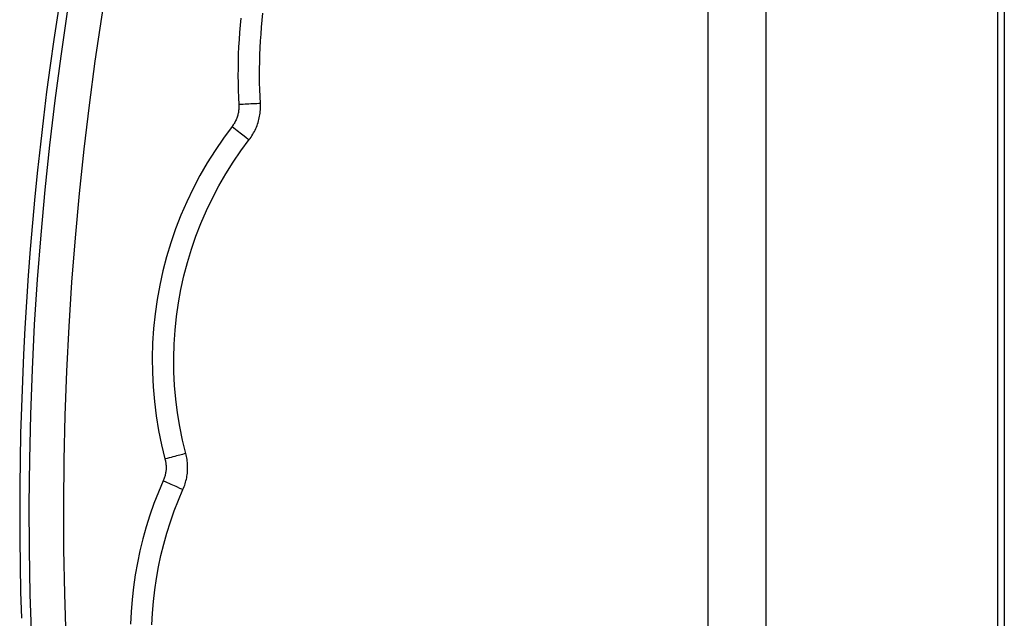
# Model space of a CAD drawing. Header units: inches. Extents: x 6 to 217, y 10 to 119.
# Tile 131 of 141: x 99.84 to 102.56, y 47.08 to 48.73. Entities that reach past the tile are written whole.
import ezdxf

# ---------------------------------------------------------------- set-up
doc = ezdxf.new("R2010")
doc.units = ezdxf.units.IN
doc.header["$MEASUREMENT"] = 0
doc.layers.add('Visible Edges(ANSI)', color=7, linetype='Continuous', lineweight=25)
doc.layers.add('Visible Tangent Edges(ANSI)', color=7, linetype='Continuous', lineweight=25)

msp = doc.modelspace()

# ---------------------------------------------------------------- linework, layer by layer
at = {"layer": 'Visible Edges(ANSI)'}
for p, q in [((101.7385, 79.6177), (101.7385, 20.1367)), ((102.5385, 79.6177), (102.5385, 20.1367)), ((102.557, 48.8921), (102.557, 22.736))]:
    msp.add_line(p, q, dxfattribs=at)
at = {"layer": 'Visible Edges(ANSI)', "flags": 128}
for points in [[(100.5026, 48.499), (100.5017, 48.5182), (100.501, 48.5374), (100.5006, 48.5565), (100.5004, 48.5757), (100.5004, 48.5949), (100.5007, 48.6141), (100.5013, 48.6333), (100.5021, 48.6525), (100.5031, 48.6717), (100.5044, 48.6908), (100.5059, 48.7099), (100.5077, 48.729), (100.5097, 48.7481)], [(100.4717, 48.3992), (100.4743, 48.4027), (100.4769, 48.4064), (100.4793, 48.4101), (100.4817, 48.4139), (100.4839, 48.4178), (100.486, 48.4217), (100.488, 48.4257), (100.4899, 48.4298), (100.4917, 48.4339), (100.4933, 48.438), (100.4948, 48.4422), (100.4962, 48.4464), (100.4974, 48.4507), (100.4985, 48.455), (100.4995, 48.4593), (100.5004, 48.4636), (100.5011, 48.468), (100.5017, 48.4724), (100.5022, 48.4768), (100.5026, 48.4813), (100.5028, 48.4857), (100.5029, 48.4902), (100.5028, 48.4946), (100.5026, 48.499)], [(100.2968, 47.5327), (100.2878, 47.5697), (100.2802, 47.6071), (100.274, 47.6447), (100.2692, 47.6826), (100.2659, 47.7205), (100.264, 47.7586), (100.2636, 47.7967), (100.2646, 47.8347), (100.2671, 47.8728), (100.2711, 47.9107), (100.2764, 47.9484), (100.2833, 47.9859), (100.2915, 48.0231), (100.3011, 48.06), (100.3122, 48.0965), (100.3246, 48.1325), (100.3384, 48.1681), (100.3536, 48.2032), (100.3702, 48.2377), (100.388, 48.2715), (100.4071, 48.3047), (100.4274, 48.337), (100.449, 48.3686), (100.4717, 48.3992)], [(100.2889, 47.4334), (100.2906, 47.4373), (100.2921, 47.4413), (100.2936, 47.4452), (100.2949, 47.4493), (100.2961, 47.4533), (100.2972, 47.4574), (100.2982, 47.4615), (100.2991, 47.4657), (100.2998, 47.4698), (100.3005, 47.474), (100.301, 47.4782), (100.3014, 47.4824), (100.3016, 47.4866), (100.3018, 47.4909), (100.3018, 47.4951), (100.3018, 47.4993), (100.3016, 47.5035), (100.3012, 47.5078), (100.3008, 47.512), (100.3002, 47.5162), (100.2996, 47.5203), (100.2988, 47.5245), (100.2979, 47.5286), (100.2968, 47.5327)], [(100.2033, 47.06), (100.2049, 47.0921), (100.2075, 47.1241), (100.2111, 47.156), (100.2157, 47.1878), (100.2214, 47.2194), (100.2281, 47.2509), (100.2358, 47.2821), (100.2445, 47.313), (100.2541, 47.3437), (100.2648, 47.374), (100.2764, 47.4039), (100.2889, 47.4334)]]:
    msp.add_lwpolyline(points, dxfattribs=at)
at = {"layer": 'Visible Edges(ANSI)'}
msp.add_arc((108.938, 47.3699), 9.1, 167.16009, 181.83957, dxfattribs=at)
at = {"layer": 'Visible Tangent Edges(ANSI)'}
msp.add_line((101.8995, 20.1367), (101.8995, 79.6177), dxfattribs=at)
at = {"layer": 'Visible Tangent Edges(ANSI)', "flags": 128}
for points in [[(100.0103, 48.9961), (99.989, 48.8743), (99.9693, 48.7522), (99.9513, 48.6297), (99.9349, 48.5069), (99.9202, 48.3837), (99.9072, 48.2603), (99.8959, 48.1367), (99.8862, 48.0128), (99.8783, 47.8888), (99.872, 47.7646), (99.8674, 47.6404), (99.8646, 47.516), (99.8634, 47.3917), (99.864, 47.2673), (99.8662, 47.143), (99.8702, 47.0188)], [(99.9664, 47.0226), (99.9625, 47.1455), (99.9603, 47.2684), (99.9598, 47.3915), (99.9609, 47.5145), (99.9637, 47.6375), (99.9682, 47.7604), (99.9744, 47.8833), (99.9823, 48.006), (99.9918, 48.1285), (100.003, 48.2509), (100.0159, 48.373), (100.0305, 48.4948), (100.0467, 48.6163), (100.0645, 48.7375), (100.084, 48.8584), (100.1051, 48.9788)], [(100.4484, 48.7349), (100.4465, 48.7151), (100.445, 48.6952), (100.4436, 48.6753), (100.4426, 48.6554), (100.4417, 48.6354), (100.4412, 48.6155), (100.4409, 48.5955), (100.4408, 48.5756), (100.441, 48.5556), (100.4415, 48.5357), (100.4422, 48.5158), (100.4432, 48.4958)], [(100.4432, 48.4958), (100.4433, 48.4932), (100.4433, 48.4905), (100.4433, 48.4878), (100.4431, 48.4851), (100.4429, 48.4824), (100.4426, 48.4797), (100.4423, 48.4771), (100.4418, 48.4744), (100.4413, 48.4718), (100.4407, 48.4691), (100.44, 48.4665), (100.4392, 48.4639), (100.4384, 48.4614), (100.4375, 48.4588), (100.4365, 48.4563), (100.4354, 48.4538), (100.4343, 48.4514), (100.4331, 48.449), (100.4318, 48.4466), (100.4305, 48.4442), (100.429, 48.4419), (100.4275, 48.4397), (100.426, 48.4375), (100.4244, 48.4353)], [(100.4244, 48.4353), (100.4004, 48.4029), (100.3776, 48.3695), (100.356, 48.3352), (100.3358, 48.3001), (100.3169, 48.2642), (100.2994, 48.2277), (100.2833, 48.1906), (100.2686, 48.1529), (100.2555, 48.1147), (100.2438, 48.076), (100.2336, 48.037), (100.2248, 47.9976), (100.2176, 47.9579), (100.2119, 47.9179), (100.2078, 47.8778), (100.2051, 47.8375), (100.204, 47.7972), (100.2045, 47.7568), (100.2064, 47.7165), (100.21, 47.6763), (100.215, 47.6363), (100.2216, 47.5964), (100.2297, 47.5568), (100.2392, 47.5176)], [(100.2392, 47.5176), (100.2399, 47.5151), (100.2404, 47.5126), (100.2409, 47.5101), (100.2413, 47.5076), (100.2416, 47.505), (100.2419, 47.5025), (100.2421, 47.4999), (100.2422, 47.4974), (100.2423, 47.4948), (100.2422, 47.4922), (100.2421, 47.4897), (100.242, 47.4871), (100.2417, 47.4846), (100.2414, 47.482), (100.241, 47.4795), (100.2406, 47.477), (100.2401, 47.4745), (100.2395, 47.472), (100.2388, 47.4695), (100.2381, 47.467), (100.2373, 47.4646), (100.2364, 47.4622), (100.2354, 47.4598), (100.2344, 47.4574)], [(100.2344, 47.4574), (100.2211, 47.4261), (100.2088, 47.3944), (100.1976, 47.3623), (100.1873, 47.3299), (100.1781, 47.2971), (100.17, 47.2641), (100.1629, 47.2308), (100.1569, 47.1973), (100.152, 47.1636), (100.1482, 47.1298), (100.1454, 47.0959), (100.1438, 47.062)]]:
    msp.add_lwpolyline(points, dxfattribs=at)
at = {"layer": 'Visible Tangent Edges(ANSI)'}
for centre, major_axis, ratio, start_param, end_param in [((100.4437, 48.4958), (0.059, 0.0032), 0.001571, 0, 1.57945), ((100.4249, 48.4352), (0.0468, -0.0361), 0.004511, 4.704847, 6.283185), ((100.2398, 47.5176), (0.0571, 0.0151), 0.00237, 0, 1.579196), ((100.2349, 47.4574), (0.054, -0.024), 0.003466, 4.70438, 6.283185)]:
    msp.add_ellipse(centre, major_axis=major_axis, ratio=ratio, start_param=start_param, end_param=end_param, dxfattribs=at)

doc.saveas('drawing.dxf')
